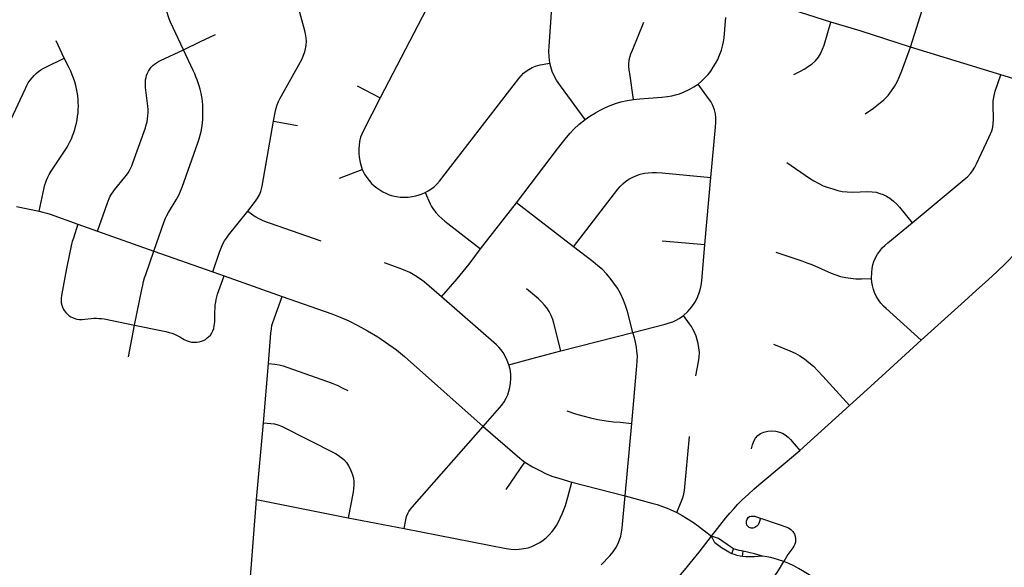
# Model space of a CAD drawing. Extents: x 1410746 to 1533160, y 578873 to 704954.
# Tile 57 of 227: x 1484573 to 1490111, y 604381 to 607458. Entities that reach past the tile are written whole.
import ezdxf

# ---------------------------------------------------------------- set-up
doc = ezdxf.new("R2010")
doc.units = 0
doc.header["$MEASUREMENT"] = 0
doc.layers.add('MC_STREETS', color=254, linetype='CONTINUOUS')

msp = doc.modelspace()

# ---------------------------------------------------------------- linework, layer by layer
at = {"layer": 'MC_STREETS'}
for p, q in [((1489584.1056, 607304.469825), (1489703.93825, 607689.74555)), ((1484823.677025, 607242.31885), (1484776.837175, 607338.8567)), ((1490091.471775, 607149.341575), (1489584.1056, 607304.469825)), ((1486471.687125, 607087.43475), (1486600.31585, 607019.0598)), ((1486000.63135, 606888.727075), (1486134.4855, 606863.9875)), ((1486372.137375, 606567.156375), (1486498.9323, 606616.93125)), ((1488425.7727, 606194.16935), (1488460.1477, 606571.947125)), ((1484555.2117, 606407.586225), (1484682.978425, 606381.86435)), ((1487164.610125, 606170.1197), (1487367.021975, 606429.51105)), ((1487687.72, 606182.50745), (1487367.021975, 606429.51105)), ((1484900.395925, 606309.337175), (1485009.353175, 606270.7697)), ((1485009.353175, 606270.7697), (1485327.79485, 606158.051275)), ((1488186.5366, 606214.65545), (1488425.7727, 606194.16935)), ((1485327.79485, 606158.051275), (1485658.3029, 606041.0617)), ((1485658.3029, 606041.0617), (1485722.2596, 606018.423025)), ((1485722.2596, 606018.423025), (1486049.128925, 605902.80675)), ((1485184.158125, 605564.49), (1485219.19075, 605741.753425)), ((1487616.6023, 605596.680675), (1488022.57085, 605700.453775)), ((1485943.237275, 605193.054025), (1485971.969075, 605525.760275)), ((1488960.48985, 605037.209825), (1489239.900225, 605289.2615)), ((1485905.49555, 604761.0382), (1485943.237275, 605193.054025)), ((1487978.510175, 604783.0039), (1488015.404425, 605189.22495)), ((1487308.26465, 604818.360875), (1487414.4871, 604972.0842)), ((1487679.3376, 604859.237975), (1487978.510175, 604783.0039)), ((1485846.9702, 604027.224575), (1485905.49555, 604761.0382)), ((1485905.49555, 604761.0382), (1486420.20965, 604659.722375)), ((1486420.20965, 604659.722375), (1486735.348225, 604599.21915)), ((1488579.09175, 604457.37795), (1488588.6604, 604484.80705)), ((1488638.906575, 604441.8595), (1488643.00035, 604470.639925))]:
    msp.add_line(p, q, dxfattribs=at)
for points in [[(1486626.19535, 607883.281475), (1486748.3306, 607857.897325), (1486769.026475, 607852.3959), (1486791.294175, 607844.5367), (1486810.680175, 607834.8437), (1486827.708425, 607824.1028), (1486843.95075, 607811.266125), (1486858.097275, 607796.857625), (1486872.243825, 607779.305425), (1486884.294575, 607760.1814), (1486893.987575, 607741.31935), (1486901.846775, 607720.3615), (1486907.086225, 607699.40365), (1486909.96795, 607676.612), (1486909.96795, 607653.558375), (1486907.87215, 607632.60055), (1486903.94255, 607612.16665), (1486897.917175, 607592.78065), (1486891.8918, 607578.6341), (1486883.508675, 607561.86785), (1486600.31585, 607019.0598)], [(1485493.27305, 607288.970675), (1485420.20235, 607445.021875), (1485413.22685, 607462.211475), (1485407.36085, 607479.080175), (1485402.01625, 607499.081925), (1485399.275875, 607515.52415), (1485397.532, 607535.454125), (1485397.532, 607554.138475), (1485398.5285, 607572.822825), (1485401.01975, 607590.7598), (1485438.31365, 607774.12505)], [(1489136.1922, 607445.085675), (1488794.86805, 607552.226475), (1488777.9281, 607558.107475), (1488762.34565, 607565.2459), (1488754.59545, 607571.2393), (1488748.732525, 607578.803375), (1488744.153675, 607588.365125)], [(1486000.63135, 606888.727075), (1486009.2251, 606937.164575), (1486015.214675, 606961.90415), (1486020.683425, 606979.6125), (1486028.523, 606998.260375), (1486036.2001, 607014.0121), (1486152.19385, 607221.539575), (1486160.7876, 607238.727075), (1486169.902175, 607258.77915), (1486176.4126, 607277.008325), (1486181.1001, 607293.9354), (1486184.2251, 607315.289575), (1486185.26675, 607337.164575), (1486183.70425, 607356.95625), (1486180.31885, 607378.05), (1486176.152175, 607395.2375), (1486142.0376, 607518.414575)], [(1487554.33535, 607214.454425), (1487550.636425, 607250.99525), (1487549.51435, 607281.47215), (1487550.6086, 607307.874975), (1487565.9011, 607526.8257)], [(1488025.928075, 607010.002325), (1488004.705425, 607155.04595), (1488001.54675, 607175.14655), (1487999.82385, 607194.385725), (1487999.82385, 607211.040525), (1488001.2596, 607228.843925), (1488004.705425, 607247.221625), (1488011.3099, 607266.4608), (1488019.35015, 607286.561425), (1488084.246425, 607444.782)], [(1488389.4086, 607096.5777), (1488407.344125, 607112.715325), (1488426.354525, 607130.684075), (1488444.844125, 607150.215325), (1488460.2087, 607169.746575), (1488474.2712, 607190.840325), (1488487.55245, 607211.934075), (1488499.792025, 607235.371575), (1488509.948275, 607259.3299), (1488519.5837, 607286.41325), (1488526.354525, 607309.590325), (1488531.562875, 607333.027825), (1488535.2087, 607356.465325), (1488542.500375, 607450.215325), (1488545.36495, 607469.746575)], [(1488927.686175, 607150.932225), (1488964.177125, 607168.18035), (1488989.54535, 607182.6765), (1489010.63065, 607196.18425), (1489031.057, 607211.00985), (1489049.177175, 607227.482725), (1489065.65005, 607246.920725), (1489077.181075, 607266.029275), (1489089.371, 607292.385875), (1489097.60745, 607314.789), (1489136.1922, 607445.085675)], [(1489584.1056, 607304.469825), (1489299.762525, 607394.83725), (1489136.1922, 607445.085675)], [(1485493.27305, 607288.970675), (1485589.354925, 607334.9978), (1485673.558475, 607375.5548)], [(1485009.353175, 606270.7697), (1485063.99135, 606423.056125), (1485070.09595, 606438.449825), (1485076.34595, 606453.033175), (1485082.33555, 606466.054), (1485089.6272, 606478.554), (1485097.700125, 606490.27275), (1485106.5543, 606502.251925), (1485164.6272, 606572.824825), (1485173.481375, 606584.283175), (1485183.3772, 606597.824825), (1485190.9293, 606610.58525), (1485196.65845, 606622.824825), (1485202.64805, 606636.3665), (1485208.89805, 606653.814425), (1485279.47095, 606850.949825), (1485284.6793, 606868.137325), (1485288.84595, 606884.283175), (1485291.97095, 606900.949825), (1485294.3147, 606917.6165), (1485295.356375, 606936.106075), (1485294.83555, 606953.814425), (1485293.27305, 606972.043575), (1485281.5543, 607062.668575), (1485280.512625, 607076.731075), (1485279.47095, 607092.095675), (1485279.731375, 607106.418575), (1485281.03345, 607120.481075), (1485283.1168, 607132.720675), (1485286.5022, 607145.481075), (1485291.450125, 607157.981075), (1485297.700125, 607169.699825), (1485304.731375, 607180.637325), (1485312.8043, 607191.054), (1485321.39805, 607200.168575), (1485330.512625, 607208.2415), (1485341.97095, 607216.574825), (1485352.90845, 607223.08525), (1485364.3668, 607229.074825), (1485493.27305, 607288.970675)], [(1485327.79485, 606158.051275), (1485385.82165, 606324.8527), (1485392.8529, 606342.0402), (1485400.405, 606357.6652), (1485409.78, 606375.63395), (1485453.00915, 606446.7277), (1485460.300825, 606458.706875), (1485469.155, 606475.113125), (1485477.92665, 606494.82855), (1485486.3425, 606516.25895), (1485573.74865, 606765.512375), (1485581.394575, 606787.873525), (1485587.644575, 606808.44645), (1485592.8529, 606830.581875), (1485596.75915, 606851.154775), (1485600.144575, 606876.675625), (1485602.2279, 606901.4152), (1485603.53, 606927.456875), (1485603.53, 606950.113125), (1485602.488325, 606976.4152), (1485600.144575, 607002.456875), (1485596.75915, 607025.113125), (1485592.8529, 607045.1652), (1485587.38415, 607067.300625), (1485581.9154, 607087.3527), (1485576.707075, 607103.498525), (1485570.457075, 607120.686025), (1485564.207075, 607136.57145), (1485557.175825, 607153.238125), (1485548.582075, 607172.50895), (1485493.27305, 607288.970675)], [(1489328.0311, 606928.82955), (1489375.253325, 606960.426775), (1489404.072775, 606982.649), (1489432.892225, 607007.649), (1489457.197775, 607032.649), (1489477.33665, 607058.69065), (1489493.308875, 607082.301775), (1489508.58665, 607109.037875), (1489522.47555, 607139.2462), (1489534.630775, 607170.2761), (1489584.1056, 607304.469825)], [(1484509.614525, 606867.058425), (1484604.927025, 607072.26675), (1484612.8362, 607087.985825), (1484621.016625, 607103.4953), (1484631.2291, 607118.3605), (1484641.832525, 607131.87975), (1484653.364525, 607144.923), (1484665.083275, 607156.120925), (1484678.1041, 607166.798), (1484690.864525, 607175.652175), (1484704.4062, 607183.464675), (1484718.989525, 607191.5376), (1484823.677025, 607242.31885)], [(1484682.978425, 606381.86435), (1484710.6562, 606514.19385), (1484714.302025, 606530.07925), (1484718.7291, 606544.6626), (1484723.2569, 606556.904525), (1484730.708275, 606573.56885), (1484739.0416, 606588.933425), (1484750.525975, 606606.349425), (1484829.145775, 606725.652175), (1484839.56245, 606742.31885), (1484847.63535, 606756.902175), (1484855.18745, 606771.745925), (1484863.26035, 606789.45425), (1484869.770775, 606806.120925), (1484876.2812, 606823.56885), (1484882.01035, 606840.75635), (1484886.958275, 606857.94385), (1484891.38535, 606876.173), (1484895.32605, 606895.17535), (1484898.4166, 606915.75635), (1484900.76035, 606934.76675), (1484902.06245, 606954.0376), (1484902.8437, 606972.00635), (1484902.32285, 606991.277175), (1484901.2812, 607007.683425), (1484899.458275, 607030.339675), (1484896.5937, 607050.13135), (1484892.427025, 607069.6626), (1484887.99995, 607088.4126), (1484882.5312, 607108.7251), (1484876.020775, 607129.0376), (1484868.4687, 607148.82925), (1484860.13535, 607168.620925), (1484851.5416, 607187.370925), (1484823.677025, 607242.31885)], [(1486854.0291, 606486.78825), (1486870.718525, 606496.62965), (1486890.319975, 606509.7843), (1486905.252425, 606521.3111), (1486918.875025, 606533.8858), (1486933.807475, 606550.128125), (1487380.7334, 607127.5166), (1487393.5701, 607143.235), (1487406.668725, 607156.8576), (1487421.07725, 607168.90835), (1487436.53365, 607179.1253), (1487454.871775, 607188.8183), (1487474.781725, 607196.93945), (1487500.168675, 607204.03775), (1487554.33535, 607214.454425)], [(1487753.00835, 606897.822325), (1487614.057575, 607086.329425), (1487591.887175, 607118.7148), (1487578.98395, 607142.557725), (1487568.32475, 607167.803175), (1487559.907475, 607192.6303), (1487554.33535, 607214.454425)], [(1489592.40235, 606317.555325), (1489885.470525, 606559.854025), (1489903.9601, 606575.73945), (1489921.668425, 606593.968625), (1489932.86635, 606608.55195), (1489944.845525, 606628.604025), (1489955.262175, 606648.656125), (1490024.012175, 606795.531125), (1490033.126775, 606816.36445), (1490040.418425, 606834.3332), (1490045.887175, 606854.385275), (1490049.012175, 606875.479025), (1490050.05385, 606895.791525), (1490048.398175, 606983.2731), (1490049.533025, 607002.822775), (1490051.876775, 607021.572775), (1490055.783025, 607039.80195), (1490060.730925, 607056.729025), (1490091.471775, 607149.341575)], [(1490872.051125, 606899.4463), (1490850.84895, 606917.34975), (1490832.440625, 606928.93715), (1490813.9298, 606936.950925), (1490792.568325, 606944.19935), (1490774.58305, 606949.2138), (1490656.39895, 606982.8434), (1490534.77745, 607015.654275), (1490454.315625, 607038.833), (1490385.501825, 607059.264425), (1490274.888525, 607093.7809), (1490184.1889, 607120.9769), (1490091.471775, 607149.341575)], [(1488025.928075, 607010.002325), (1488061.6308, 607013.938825), (1488185.58915, 607023.313825), (1488215.797475, 607026.78605), (1488240.103025, 607030.258275), (1488260.936375, 607035.119375), (1488284.547475, 607042.063825), (1488311.2836, 607052.4805), (1488338.681375, 607065.7339), (1488365.45025, 607080.6055), (1488389.4086, 607096.5777)], [(1488460.1477, 606571.947125), (1488486.0499, 606854.90625), (1488487.9467, 606881.4616), (1488487.9467, 606906.4363), (1488485.73375, 606928.565775), (1488480.991725, 606951.327525), (1488471.8238, 606975.3538), (1488459.494525, 606997.7994), (1488448.11365, 607015.819125), (1488389.4086, 607096.5777)], [(1486600.31585, 607019.0598), (1486506.005575, 606834.892775), (1486496.836525, 606815.506775), (1486490.2872, 606797.6926), (1486484.5238, 606774.377025), (1486481.380125, 606753.943125), (1486479.5463, 606733.24725), (1486479.454525, 606708.6119), (1486481.380125, 606686.3541), (1486487.667475, 606655.1793), (1486498.9323, 606616.93125)], [(1487753.00835, 606897.822325), (1487779.682575, 606915.843325), (1487811.2798, 606935.28775), (1487838.71035, 606950.218325), (1487866.989475, 606963.9503), (1487893.22425, 606975.91275), (1487924.47425, 606988.06555), (1487954.682575, 606997.44055), (1487990.262525, 607004.67565), (1488025.928075, 607010.002325)], [(1485856.620925, 606382.477075), (1485899.32925, 606438.46665), (1485910.527175, 606455.133325), (1485920.94385, 606473.3625), (1485928.75635, 606491.852075), (1485933.44385, 606507.21665), (1485937.089675, 606522.58125), (1486000.63135, 606888.727075)], [(1487367.021975, 606429.51105), (1487597.738125, 606731.641925), (1487626.21065, 606767.36625), (1487648.746925, 606795.63905), (1487669.644225, 606821.043575), (1487690.13175, 606842.760375), (1487720.022225, 606870.391775), (1487753.00835, 606897.822325)], [(1489644.18605, 605657.9753), (1489888.185025, 605876.350325), (1489953.810025, 605935.725325), (1490023.106325, 605998.752075), (1490069.034625, 606041.511575), (1490117.4385, 606088.763525), (1490238.742675, 606211.244025), (1490320.208025, 606295.271), (1490569.01425, 606559.9882), (1490632.45585, 606626.610725), (1490693.827375, 606691.280875), (1490737.23015, 606737.80865), (1490773.407875, 606782.96525)], [(1488887.194025, 606656.617825), (1489016.360675, 606567.81575), (1489040.579425, 606552.19075), (1489067.141925, 606537.6074), (1489093.1836, 606525.367825), (1489119.7461, 606515.7324), (1489147.287425, 606506.97485), (1489174.954425, 606499.06575), (1489199.694025, 606493.597), (1489226.77735, 606490.7324), (1489256.46485, 606488.649075), (1489343.704425, 606492.2949), (1489368.1836, 606491.25325), (1489389.798175, 606488.12825), (1489411.673175, 606482.13865), (1489430.423175, 606475.367825), (1489448.912775, 606465.7324), (1489467.0578, 606454.67935), (1489488.235675, 606439.1699), (1489506.204425, 606422.50325), (1489521.829425, 606404.274075), (1489592.40235, 606317.555325)], [(1486498.9323, 606616.93125), (1486512.5549, 606590.471975), (1486525.1296, 606571.085975), (1486537.966275, 606554.3197), (1486552.3748, 606538.077375), (1486565.9974, 606525.502675), (1486580.92985, 606513.18995), (1486598.220075, 606501.9251), (1486615.5103, 606490.922225), (1486632.276575, 606482.5391), (1486650.87665, 606474.6799), (1486671.048575, 606468.654525), (1486691.744425, 606464.462975), (1486713.4882, 606461.843225), (1486737.065775, 606461.057325), (1486757.237675, 606461.843225), (1486779.5054, 606464.201), (1486800.463225, 606468.130575), (1486819.849225, 606473.894), (1486836.9301, 606479.916325), (1486854.0291, 606486.78825)], [(1487687.72, 606182.50745), (1487936.9381, 606506.308625), (1487950.60155, 606521.80745), (1487965.080725, 606536.490575), (1487980.596825, 606549.492575), (1487998.565575, 606561.732175), (1488018.481025, 606572.29435), (1488039.314375, 606580.9749), (1488063.619925, 606589.65545), (1488087.57825, 606595.211025), (1488107.369925, 606597.9888), (1488131.32825, 606599.7249), (1488155.2866, 606598.683225), (1488187.231025, 606596.947125), (1488460.1477, 606571.947125)], [(1486854.0291, 606486.78825), (1486881.1509, 606423.85715), (1486889.53405, 606407.8768), (1486900.5369, 606391.110525), (1486912.84965, 606375.130175), (1486929.615925, 606356.79205), (1486946.64415, 606340.8117), (1486964.22075, 606326.63025), (1487164.610125, 606170.1197)], [(1484682.978425, 606381.86435), (1484703.3601, 606377.0582), (1484724.85835, 606371.05135), (1484743.291675, 606364.9472), (1484900.395925, 606309.337175)], [(1485658.3029, 606041.0617), (1485699.06885, 606158.258325), (1485707.14175, 606180.133325), (1485714.95425, 606198.6229), (1485723.808425, 606215.02915), (1485735.00635, 606231.175), (1485747.245925, 606246.8), (1485856.620925, 606382.477075)], [(1485856.620925, 606382.477075), (1485896.9855, 606353.05), (1485917.0376, 606341.852075), (1485936.82925, 606332.21665), (1485958.44385, 606323.102075), (1485981.69435, 606314.76395), (1486266.51675, 606215.8104)], [(1484900.395925, 606309.337175), (1484874.48355, 606230.830425), (1484868.669925, 606212.58675), (1484864.763675, 606196.96175), (1484836.638675, 606060.503425), (1484807.732425, 605907.89925), (1484805.9095, 605893.315925), (1484805.12825, 605880.2951), (1484806.169925, 605866.753425), (1484809.294925, 605854.253425), (1484813.4616, 605842.7951), (1484817.888675, 605833.159675), (1484823.61785, 605823.52425), (1484831.951175, 605813.1076), (1484839.763675, 605804.77425), (1484849.919925, 605796.440925), (1484860.597, 605789.14925), (1484869.92295, 605784.32505), (1484882.2116, 605779.51385), (1484894.7116, 605776.128425), (1484908.7741, 605773.784675), (1484924.138675, 605773.52425), (1484939.24285, 605775.08675), (1484975.18035, 605779.51385), (1484989.763675, 605780.5555), (1485004.607425, 605781.07635), (1485018.669925, 605779.77425), (1485033.25325, 605778.472175), (1485047.31575, 605776.38885), (1485219.19075, 605741.753425)], [(1489364.27735, 606002.972), (1489365.14575, 606036.824625), (1489367.40235, 606060.524075), (1489371.3086, 606080.57615), (1489377.819025, 606100.1074), (1489386.412775, 606119.899075), (1489397.7597, 606139.764625), (1489410.3711, 606157.9199), (1489424.694025, 606175.88865), (1489438.756525, 606189.69075), (1489456.985675, 606204.7949), (1489592.40235, 606317.555325)], [(1485219.19075, 605741.753425), (1485259.309125, 605941.428475), (1485264.742525, 605965.89705), (1485269.45515, 605986.5529), (1485275.287175, 606007.677575), (1485281.499375, 606026.0473), (1485327.79485, 606158.051275)], [(1486946.10115, 605900.684625), (1487034.063275, 606002.0505), (1487068.13115, 606042.541), (1487100.8028, 606084.706975), (1487164.610125, 606170.1197)], [(1488022.57085, 605700.453775), (1487992.3625, 605817.46765), (1487981.245475, 605852.3407), (1487968.7514, 605882.3982), (1487951.7375, 605918.85655), (1487935.07085, 605948.71765), (1487915.6264, 605977.884325), (1487894.79305, 606004.96765), (1487873.265275, 606030.314875), (1487850.348625, 606053.578775), (1487825.69585, 606075.10655), (1487798.959725, 606096.634325), (1487687.72, 606182.50745)], [(1488306.851475, 605796.335), (1488330.56335, 605818.5425), (1488353.8753, 605845.06115), (1488370.21715, 605869.16935), (1488382.71715, 605892.433225), (1488393.1338, 605917.433225), (1488400.425475, 605941.04435), (1488405.6338, 605965.002675), (1488409.106025, 605990.697125), (1488425.7727, 606194.16935)], [(1488825.9961, 606152.19075), (1488944.7461, 606113.38865), (1488973.131525, 606104.01365), (1489001.256525, 606092.81575), (1489028.33985, 606081.617825), (1489138.235675, 606033.180325), (1489162.975275, 606023.805325), (1489190.319025, 606015.992825), (1489218.96485, 606009.222), (1489246.569025, 606005.055325), (1489275.475275, 606002.45115), (1489308.287775, 606001.6699), (1489364.27735, 606002.972)], [(1486946.10115, 605900.684625), (1486876.5692, 605961.28075), (1486848.365475, 605984.458075), (1486821.55795, 606003.725975), (1486795.30895, 606020.7599), (1486766.546725, 606036.67685), (1486732.1996, 606052.593825), (1486706.509075, 606062.646625), (1486625.528075, 606092.246575)], [(1485219.19075, 605741.753425), (1485375.203825, 605710.390925), (1485393.953825, 605706.22425), (1485413.22465, 605701.276325), (1485428.84965, 605696.328425), (1485443.953825, 605690.59925), (1485461.922575, 605682.265925), (1485473.3809, 605676.015925), (1485498.641325, 605661.432575), (1485513.745475, 605654.140925), (1485526.766325, 605649.97425), (1485539.78715, 605646.84925), (1485553.84965, 605645.28675), (1485568.6934, 605645.547175), (1485582.235075, 605647.370075), (1485594.735075, 605650.7555), (1485605.672575, 605655.443), (1485616.870475, 605661.953425), (1485627.547575, 605669.765925), (1485636.141325, 605677.057575), (1485645.2559, 605686.172175), (1485653.0684, 605697.6305), (1485659.839225, 605710.1305), (1485664.526725, 605723.672175), (1485667.391325, 605737.213825), (1485669.214225, 605749.453425), (1485669.8705, 605762.1968), (1485670.2559, 605776.797175), (1485670.516325, 605819.245075), (1485671.297575, 605837.47425), (1485673.0352, 605854.67135), (1485675.72465, 605871.588825), (1485678.328825, 605886.172175), (1485681.97465, 605901.53675), (1485686.141325, 605916.120075), (1485722.2596, 606018.423025)], [(1489644.18605, 605657.9753), (1489446.695475, 605834.346925), (1489432.296025, 605848.40355), (1489417.02575, 605865.6424), (1489403.33985, 605883.961575), (1489391.100275, 605904.5345), (1489381.204425, 605925.1074), (1489374.694025, 605942.0345), (1489368.96485, 605964.69075), (1489365.83985, 605983.180325), (1489364.27735, 606002.972)], [(1487616.6023, 605596.680675), (1487577.139925, 605752.196), (1487571.008825, 605772.818775), (1487562.090875, 605796.228425), (1487550.66475, 605818.523325), (1487537.566475, 605838.31005), (1487525.0256, 605854.19515), (1487510.255225, 605870.63765), (1487490.189825, 605889.588325), (1487423.8625, 605946.161625)], [(1485971.969075, 605525.760275), (1485985.776275, 605697.308375), (1485988.38045, 605720.22505), (1485991.76585, 605739.495875), (1485996.9742, 605757.464625), (1486049.128925, 605902.80675)], [(1486049.128925, 605902.80675), (1486328.2608, 605805.098725), (1486375.790275, 605786.42645), (1486423.319725, 605766.056675), (1486474.961775, 605739.670925), (1486529.90175, 605709.7658), (1486587.057525, 605675.284125), (1486629.79125, 605646.880275), (1486691.756625, 605602.1418), (1486736.670075, 605566.13655), (1487180.0481, 605172.909925)], [(1487324.97695, 605517.93025), (1487315.554625, 605543.356625), (1487303.59365, 605567.7701), (1487291.511625, 605587.181075), (1487279.550475, 605604.470575), (1487267.69985, 605617.50625), (1487254.367875, 605630.245675), (1486946.10115, 605900.684625)], [(1488022.57085, 605700.453775), (1488204.0335, 605747.819175), (1488226.295925, 605753.9739), (1488246.782025, 605761.26555), (1488265.532025, 605769.5989), (1488282.216, 605778.653125), (1488306.851475, 605796.335)], [(1488376.643125, 605457.4461), (1488391.108175, 605535.059125), (1488394.6987, 605560.918325), (1488395.74035, 605588.6961), (1488393.657025, 605614.39055), (1488389.49035, 605638.001675), (1488384.282025, 605659.52945), (1488377.4137, 605679.585), (1488368.37185, 605701.425275), (1488359.976475, 605718.21), (1488350.9487, 605733.487775), (1488340.532025, 605748.418325), (1488306.851475, 605796.335)], [(1488015.404425, 605189.22495), (1488044.854925, 605512.820325), (1488046.3198, 605538.7088), (1488047.090825, 605568.9128), (1488045.0075, 605594.95445), (1488042.229725, 605617.176675), (1488036.5272, 605645.34935), (1488030.509275, 605670.6246), (1488022.57085, 605700.453775)], [(1489239.900225, 605289.2615), (1489379.760575, 605415.381375), (1489644.18605, 605657.9753)], [(1488813.327775, 605635.468375), (1488905.419125, 605598.239975), (1488934.53005, 605584.244325), (1488961.961525, 605568.849125), (1488987.7135, 605551.774425), (1489012.50355, 605532.51895), (1489037.2581, 605510.90715), (1489063.095325, 605485.283725), (1489090.309725, 605455.310675), (1489239.900225, 605289.2615)], [(1487324.97695, 605517.93025), (1487448.415275, 605553.024575), (1487616.6023, 605596.680675)], [(1485971.969075, 605525.760275), (1486008.324225, 605521.8833), (1486032.7268, 605518.036825), (1486054.095, 605512.887875), (1486075.463175, 605505.679325), (1486303.6176, 605425.9314), (1486334.198425, 605414.285275), (1486362.77515, 605402.442675), (1486387.2327, 605390.085175), (1486418.126475, 605374.1234)], [(1487180.0481, 605172.909925), (1487285.263425, 605292.4528), (1487298.06725, 605310.681975), (1487310.0464, 605331.2549), (1487318.37975, 605350.2653), (1487324.75995, 605369.926775), (1487330.3589, 605391.931975), (1487333.744325, 605416.41115), (1487335.393625, 605441.975375), (1487334.742575, 605466.280925), (1487330.836325, 605493.407675), (1487324.97695, 605517.93025)], [(1487649.920775, 605260.707575), (1487699.497425, 605243.7977), (1487740.840825, 605231.76), (1487783.549175, 605221.690575), (1487825.215825, 605212.315575), (1487871.3964, 605204.32945), (1487913.06305, 605199.121125), (1487950.910275, 605195.6489), (1488015.404425, 605189.22495)], [(1485943.237275, 605193.054025), (1485985.011, 605189.118725), (1486005.737275, 605186.283175), (1486024.487275, 605181.335275), (1486046.10185, 605173.522775), (1486349.99645, 605020.303275), (1486364.75165, 605011.28), (1486381.77895, 604998.783175), (1486395.84145, 604985.76235), (1486410.424775, 604969.3561), (1486422.40395, 604951.908175), (1486431.77895, 604934.720675), (1486439.59145, 604916.2311), (1486445.0602, 604901.126925), (1486450.0081, 604882.116525), (1486452.35185, 604863.1061), (1486452.254775, 604843.495225), (1486450.7003, 604820.937525), (1486448.102875, 604802.771225), (1486420.20965, 604659.722375)], [(1486735.348225, 604599.21915), (1486744.4432, 604648.243275), (1486748.944125, 604665.7174), (1486755.29835, 604682.92675), (1486761.652575, 604695.1057), (1486770.716025, 604707.958125), (1486780.185725, 604719.46355), (1487180.0481, 605172.909925)], [(1487180.0481, 605172.909925), (1487386.280625, 604993.992875), (1487414.4871, 604972.0842)], [(1488268.778925, 604688.961125), (1488297.8764, 604759.01935), (1488304.8411, 604777.64735), (1488309.00115, 604793.795425), (1488312.12615, 604813.326675), (1488339.518425, 605116.375625)], [(1488688.76655, 605045.971825), (1488694.924625, 605068.644775), (1488702.482275, 605088.7985), (1488711.9993, 605106.712925), (1488724.315475, 605120.708575), (1488739.15085, 605131.9051), (1488758.46485, 605141.142225), (1488780.29805, 605146.46055), (1488804.09065, 605147.860125), (1488826.203775, 605145.900725), (1488846.077575, 605141.142225), (1488863.992, 605134.1444), (1488879.387225, 605124.907275), (1488895.622175, 605112.311175), (1488908.49815, 605098.875375), (1488960.48985, 605037.209825)], [(1488463.7801, 604555.4017), (1488544.343925, 604658.350125), (1488567.260575, 604685.17305), (1488588.875175, 604710.17305), (1488612.573075, 604735.43345), (1488638.875175, 604761.73555), (1488669.604325, 604790.9022), (1488701.635575, 604820.068875), (1488730.392275, 604844.844625), (1488866.73975, 604958.0897), (1488960.48985, 605037.209825)], [(1487414.4871, 604972.0842), (1487456.610275, 604945.569175), (1487498.1163, 604924.04755), (1487531.1674, 604908.290625), (1487566.5244, 604893.68665), (1487610.720625, 604879.082675), (1487679.3376, 604859.237975)], [(1486735.348225, 604599.21915), (1487308.6858, 604485.911625), (1487336.08655, 604482.865475), (1487358.8278, 604481.3494), (1487383.08515, 604482.56225), (1487408.8586, 604485.594425), (1487432.5095, 604490.7491), (1487454.341125, 604498.63275), (1487476.165425, 604508.6509), (1487498.00435, 604520.464375), (1487517.6758, 604533.875425), (1487535.90645, 604548.663525), (1487551.0293, 604563.8582), (1487567.441025, 604581.41095), (1487580.47935, 604598.087875), (1487591.39515, 604616.2809), (1487600.794875, 604633.26105), (1487623.232925, 604681.472525), (1487642.335575, 604729.077575), (1487656.89, 604774.863325), (1487679.3376, 604859.237975)], [(1487843.61845, 604394.180175), (1487892.599975, 604445.721425), (1487911.0586, 604468.688225), (1487925.215825, 604490.440575), (1487936.37155, 604511.5625), (1487946.637775, 604534.909775), (1487953.68805, 604555.371125), (1487958.549175, 604577.59335), (1487961.674175, 604601.551675), (1487963.5219, 604623.89745), (1487978.510175, 604783.0039)], [(1487978.510175, 604783.0039), (1488128.717575, 604742.037725), (1488158.36965, 604733.042925), (1488187.961925, 604722.2821), (1488215.6326, 604712.289925), (1488247.6982, 604698.689025), (1488268.778925, 604688.961125)], [(1488268.778925, 604688.961125), (1488300.019225, 604671.9762), (1488324.031425, 604657.568875), (1488357.625175, 604636.2147), (1488391.73975, 604611.2147), (1488425.073075, 604585.9543), (1488463.7801, 604555.4017)], [(1488739.205925, 604656.3415), (1488731.958375, 604631.895825), (1488726.1744, 604618.98315), (1488719.664, 604611.43105), (1488708.7265, 604603.878975), (1488698.57025, 604600.23315), (1488686.591075, 604600.753975), (1488676.95565, 604604.660225), (1488669.27205, 604611.31935), (1488663.6744, 604618.4623), (1488660.289, 604629.660225), (1488660.5494, 604639.55605), (1488663.934825, 604650.753975), (1488670.184825, 604660.128975)], [(1488670.184825, 604660.128975), (1488678.25775, 604665.597725), (1488687.372325, 604668.722725), (1488697.528575, 604668.98315), (1488706.64315, 604667.68105), (1488739.32735, 604656.6942)], [(1488739.32735, 604656.6942), (1488839.716075, 604623.1498), (1488882.87525, 604609.11305), (1488897.00775, 604602.316475), (1488911.07025, 604593.4623), (1488922.528575, 604582.2644), (1488931.122325, 604567.68105), (1488934.76815, 604555.18105), (1488936.591075, 604538.253975), (1488935.809825, 604522.8894), (1488932.4244, 604510.3894), (1488927.216075, 604499.4519), (1488920.966075, 604489.55605), (1488894.403575, 604452.8373), (1488870.93955, 604412.67195)], [(1487862.754225, 603956.9328), (1487918.267475, 604012.552), (1487953.4585, 604046.11055), (1487976.11475, 604066.943875), (1488002.169325, 604088.812675), (1488104.500175, 604168.506375), (1488130.021, 604187.7772), (1488153.718925, 604206.2668), (1488178.979325, 604227.62095), (1488204.77815, 604251.02395), (1488230.163375, 604275.882), (1488253.718925, 604300.0168), (1488275.746975, 604323.571575), (1488300.60245, 604351.669775), (1488321.42725, 604375.79805), (1488344.604325, 604403.4022), (1488393.993325, 604465.0278), (1488463.7801, 604555.4017)], [(1488579.09175, 604457.37795), (1488560.942875, 604465.9024), (1488542.794, 604476.48925), (1488520.1079, 604491.06335), (1488482.16025, 604517.4617), (1488463.7801, 604555.4017)], [(1488588.6604, 604484.80705), (1488570.567275, 604495.73805), (1488551.755425, 604509.020975), (1488502.777575, 604543.486), (1488463.7801, 604555.4017)], [(1488638.906575, 604441.8595), (1488625.0139, 604444.17875), (1488608.9274, 604448.028525), (1488593.803325, 604452.29075), (1488579.09175, 604457.37795)], [(1488643.00035, 604470.639925), (1488619.51425, 604475.11435), (1488600.265425, 604480.201525), (1488588.6604, 604484.80705)], [(1488751.8027, 604444.28925), (1488703.60525, 604440.2385), (1488679.18555, 604439.64155), (1488657.736875, 604440.329), (1488638.906575, 604441.8595)], [(1488751.8027, 604444.28925), (1488705.8851, 604456.589175), (1488643.00035, 604470.639925)], [(1488870.93955, 604412.67195), (1488840.344375, 604423.1955), (1488815.8652, 604431.008), (1488797.63605, 604435.6955), (1488776.02145, 604440.122575), (1488751.8027, 604444.28925)], [(1488521.810675, 604245.4341), (1488582.274725, 604237.662075), (1488596.980275, 604236.7194), (1488614.702325, 604235.5882), (1488632.99, 604236.342325), (1488652.45375, 604238.603475), (1488671.985, 604242.292725), (1488689.563125, 604246.633), (1488705.62215, 604251.841325), (1488721.8982, 604258.35175), (1488742.0805, 604268.5514), (1488758.57355, 604278.317025), (1488774.9798, 604289.862175), (1488790.08395, 604302.362175), (1488805.188125, 604316.9455), (1488816.711975, 604329.904075), (1488829.406875, 604345.330925), (1488846.754075, 604371.4937), (1488870.93955, 604412.67195)], [(1489123.121175, 604254.992975), (1489098.8121, 604276.183475), (1489074.683675, 604296.1388), (1489041.52395, 604319.4895), (1489012.7045, 604338.2395), (1488976.981675, 604360.7613), (1488953.9997, 604374.645775), (1488927.287825, 604389.28115), (1488899.83455, 604401.836275), (1488870.93955, 604412.67195)]]:
    msp.add_lwpolyline(points, dxfattribs=at)

doc.saveas('drawing.dxf')
